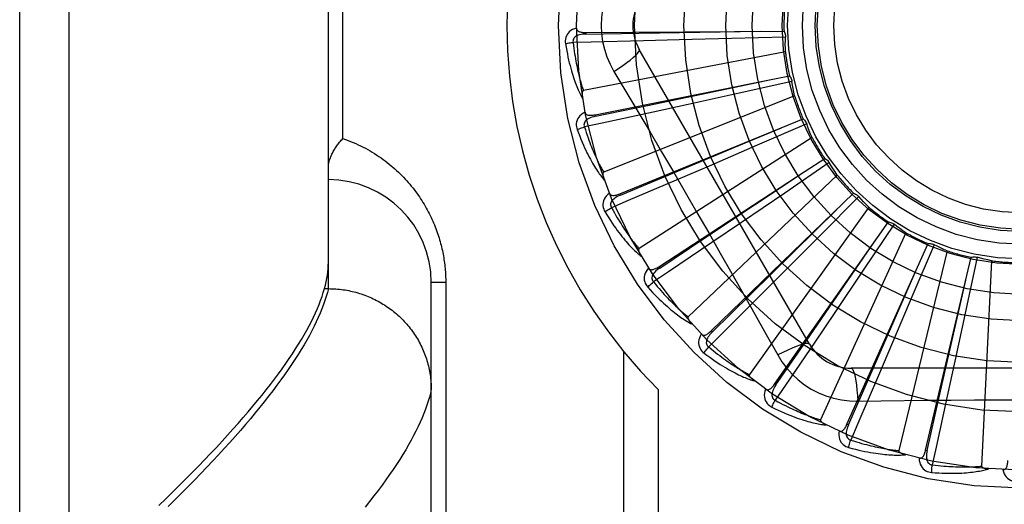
# Model space of a CAD drawing. Header units: inches. Extents: x 0 to 221, y 0 to 143.
# Tile 44 of 256: x 39.506 to 40.105, y 38.029 to 38.324. Entities that reach past the tile are written whole.
import ezdxf

# ---------------------------------------------------------------- set-up
doc = ezdxf.new("R2010")
doc.units = ezdxf.units.IN
doc.header["$LTSCALE"] = 12.142857
doc.header["$MEASUREMENT"] = 0
doc.linetypes.add('HIDDEN', pattern=[0.2, 0.1, -0.1])
doc.layers.add('LEFTHAND_DOOR_ASSEMBLY', color=7, linetype='CONTINUOUS')

msp = doc.modelspace()

# ---------------------------------------------------------------- linework, layer by layer
at = {"layer": 'LEFTHAND_DOOR_ASSEMBLY', "color": 8, "linetype": 'HIDDEN'}
for p, q in [((39.53647, 37.76402), (39.53647, 38.87716)), ((39.50647, 37.79341), (39.50647, 38.84777)), ((39.69397, 38.16056), (39.69397, 38.48062)), ((39.70275, 38.25184), (39.70275, 38.38934)), ((39.85041, 38.31625), (39.97076, 38.31706)), ((39.85041, 38.31625), (39.85042, 38.31529)), ((39.90709, 38.31174), (39.88534, 38.3112)), ((39.93887, 38.31257), (39.90709, 38.31174)), ((39.97166, 38.31349), (39.93887, 38.31257)), ((39.97161, 38.3046), (39.84889, 38.28095)), ((39.98627, 38.12684), (39.88282, 38.30601)), ((39.86748, 38.29255), (39.87474, 38.28038)), ((39.85601, 38.26626), (39.97403, 38.28983)), ((39.97559, 38.2865), (39.94357, 38.27939)), ((39.94357, 38.27939), (39.91252, 38.27256)), ((39.97722, 38.27776), (39.86121, 38.23131)), ((39.91252, 38.27256), (39.89127, 38.26791)), ((39.85601, 38.26626), (39.8562, 38.26532)), ((39.87097, 38.21824), (39.9824, 38.26372)), ((39.94964, 38.25013), (39.96925, 38.25837)), ((39.98456, 38.26074), (39.95447, 38.2477)), ((39.87134, 38.21735), (39.94964, 38.25013)), ((39.98782, 38.25246), (39.88269, 38.1849)), ((39.95447, 38.2477), (39.92527, 38.23511)), ((39.98361, 38.23188), (39.99556, 38.23966)), ((39.89475, 38.17391), (39.98361, 38.23188)), ((39.92527, 38.23511), (39.90528, 38.22653)), ((39.99824, 38.23714), (39.97116, 38.21864)), ((40.00301, 38.22963), (39.91256, 38.14339)), ((39.87097, 38.21824), (39.87134, 38.21735)), ((39.92649, 38.13488), (40.01303, 38.21852)), ((39.97116, 38.21864), (39.94488, 38.20076)), ((40.01614, 38.21656), (39.99305, 38.19327)), ((40.02225, 38.21009), (39.94976, 38.10829)), ((39.94488, 38.20076), (39.92687, 38.18855)), ((39.96504, 38.10257), (40.03419, 38.20108)), ((40.03762, 38.19974), (40.01935, 38.1725)), ((39.99305, 38.19327), (39.97063, 38.17073)), ((40.04483, 38.19454), (39.99292, 38.08086)), ((40.00901, 38.07814), (40.05827, 38.18795)), ((40.06189, 38.18728), (40.04911, 38.15708)), ((40.06996, 38.18354), (40.0405, 38.06209)), ((40.05681, 38.06247), (40.0844, 38.17962)), ((40.08808, 38.17964), (40.08124, 38.14757)), ((39.89475, 38.17391), (39.89528, 38.17311)), ((40.01935, 38.1725), (40.0016, 38.14612)), ((40.09671, 38.1775), (40.09076, 38.05267)), ((39.97063, 38.17073), (39.95526, 38.15534)), ((39.69091, 38.15823), (39.6916, 38.16056)), ((39.6916, 38.16056), (39.69397, 38.16056)), ((39.69397, 38.16056), (39.69511, 38.16055)), ((39.76525, 38.16434), (39.75647, 38.16434)), ((39.75647, 37.82398), (39.75647, 38.16434)), ((39.76525, 38.16434), (39.76525, 37.88309)), ((40.04911, 38.15708), (40.03667, 38.12782)), ((40.0016, 38.14612), (39.98942, 38.1281)), ((40.08124, 38.14757), (40.07456, 38.11649)), ((39.92649, 38.13488), (39.92716, 38.13419)), ((40.03667, 38.12782), (40.02812, 38.10782)), ((39.87318, 38.12261), (39.87318, 37.85059)), ((40.21841, 38.11226), (40.01153, 38.11226)), ((40.07456, 38.11649), (40.06996, 38.09523)), ((39.96504, 38.10257), (39.96583, 38.10202)), ((39.89439, 38.09922), (39.89439, 37.85059)), ((40.01551, 38.09224), (40.02968, 38.09245)), ((40.00901, 38.07814), (40.00989, 38.07775)), ((40.05681, 38.06247), (40.05775, 38.06225))]:
    msp.add_line(p, q, dxfattribs=at)
for points in [[(39.86748, 38.34863), (39.86513, 38.34428), (39.8632, 38.33975), (39.86169, 38.33508), (39.8606, 38.3303), (39.85995, 38.32546), (39.85973, 38.32059)], [(39.8447, 38.31894), (39.84341, 38.31852), (39.84226, 38.318), (39.84124, 38.31739), (39.84035, 38.31669), (39.8396, 38.31591), (39.839, 38.31506), (39.83853, 38.31414), (39.8382, 38.31318), (39.838, 38.31221), (39.83791, 38.31126), (39.83791, 38.31036), (39.83801, 38.30951)], [(39.85042, 38.31529), (39.84938, 38.31525), (39.8484, 38.31517), (39.84748, 38.31503), (39.84661, 38.31485), (39.84581, 38.31461), (39.84507, 38.31432), (39.84441, 38.31397), (39.84383, 38.31356), (39.84335, 38.31309), (39.84299, 38.31257), (39.84274, 38.312), (39.84259, 38.3114), (39.84256, 38.31081), (39.84263, 38.31023)], [(39.8447, 38.31895), (39.84475, 38.31849), (39.84488, 38.31807), (39.84509, 38.31771), (39.84536, 38.31739), (39.84569, 38.31712), (39.84608, 38.3169), (39.84651, 38.31672), (39.84698, 38.31658), (39.84749, 38.31646), (39.84803, 38.31638), (39.84859, 38.31632), (39.84918, 38.31628), (39.84978, 38.31625), (39.85041, 38.31625)], [(39.85042, 38.31529), (39.88268, 38.31579), (39.95656, 38.31698)], [(39.85973, 38.32059), (39.85995, 38.31571), (39.8606, 38.31088), (39.86169, 38.3061), (39.8632, 38.30143), (39.86513, 38.29691), (39.86748, 38.29255)], [(39.97076, 38.31706), (39.97105, 38.31651), (39.97128, 38.31594), (39.97146, 38.31534), (39.97158, 38.31472), (39.97165, 38.31411), (39.97166, 38.31349)], [(39.83801, 38.30951), (39.83862, 38.30963), (39.83931, 38.30976), (39.84007, 38.30988), (39.84089, 38.31), (39.84175, 38.31012), (39.84263, 38.31023)], [(39.83801, 38.30951), (39.83837, 38.30731), (39.83875, 38.30521), (39.83914, 38.30321), (39.83953, 38.3013), (39.83994, 38.29949), (39.84035, 38.29776), (39.84076, 38.29611), (39.84118, 38.29454), (39.8416, 38.29305), (39.84202, 38.29162), (39.84245, 38.29027), (39.84286, 38.28897), (39.84328, 38.28774), (39.84369, 38.28657), (39.8441, 38.28545), (39.84451, 38.28438), (39.84491, 38.28336), (39.84531, 38.2824), (39.84571, 38.28148), (39.8461, 38.28061), (39.84649, 38.27978), (39.84688, 38.279), (39.84726, 38.27825), (39.84763, 38.27754), (39.848, 38.27687), (39.84836, 38.27623)], [(39.88534, 38.3112), (39.85367, 38.31047), (39.84263, 38.31023)], [(39.84263, 38.31023), (39.84285, 38.30839), (39.84308, 38.30663), (39.84332, 38.30495), (39.84356, 38.30334), (39.8438, 38.30179), (39.84405, 38.30032), (39.84431, 38.2989), (39.84456, 38.29755), (39.84482, 38.29626), (39.84507, 38.29502), (39.84533, 38.29383), (39.84559, 38.29269), (39.84584, 38.2916), (39.84609, 38.29055), (39.84634, 38.28955), (39.84659, 38.28859), (39.84683, 38.28767), (39.84707, 38.28679), (39.84731, 38.28595), (39.84755, 38.28514), (39.84778, 38.28436), (39.84801, 38.28362), (39.84823, 38.28291), (39.84846, 38.28223), (39.84868, 38.28157), (39.84889, 38.28095)], [(39.97161, 38.3046), (39.97157, 38.30683), (39.97156, 38.30905), (39.97159, 38.31127), (39.97166, 38.31349)], [(39.86748, 38.29255), (39.87031, 38.29441), (39.87294, 38.29622), (39.87529, 38.29792), (39.87736, 38.29953), (39.87917, 38.30103), (39.88065, 38.30239), (39.88178, 38.30359), (39.88253, 38.30461), (39.88288, 38.30542), (39.88282, 38.30601)], [(39.8562, 38.26532), (39.88779, 38.27191), (39.9601, 38.28707)], [(39.97403, 38.28983), (39.97442, 38.28935), (39.97476, 38.28883), (39.97505, 38.28827), (39.97529, 38.28769), (39.97547, 38.2871), (39.97559, 38.2865)], [(39.97722, 38.27776), (39.97676, 38.27994), (39.97634, 38.28212), (39.97595, 38.28431), (39.97559, 38.2865)], [(39.84889, 38.28095), (39.84873, 38.28089), (39.8486, 38.28079), (39.84849, 38.28065), (39.84839, 38.28048), (39.84832, 38.2803), (39.84826, 38.2801), (39.84822, 38.27989), (39.84818, 38.27967), (39.84816, 38.27944), (39.84814, 38.27919), (39.84813, 38.27894), (39.84813, 38.27868), (39.84813, 38.27841), (39.84814, 38.27813), (39.84816, 38.27785), (39.84819, 38.27755), (39.84822, 38.27724), (39.84826, 38.27692), (39.8483, 38.27659), (39.84836, 38.27624)], [(39.87474, 38.28038), (39.88917, 38.256), (39.89639, 38.24376), (39.90359, 38.23148), (39.91076, 38.21919), (39.91789, 38.20687), (39.925, 38.19453), (39.93206, 38.18217), (39.9391, 38.16979)], [(39.8499, 38.26783), (39.84871, 38.26716), (39.84768, 38.26644), (39.84679, 38.26564), (39.84605, 38.26479), (39.84547, 38.26389), (39.84503, 38.26293), (39.84475, 38.26194), (39.8446, 38.26094), (39.84459, 38.25995), (39.84468, 38.25899), (39.84485, 38.25811), (39.84511, 38.25729)], [(39.89127, 38.26791), (39.86031, 38.26121), (39.84951, 38.25888)], [(39.8499, 38.26783), (39.85003, 38.26739), (39.85023, 38.267), (39.85051, 38.26668), (39.85084, 38.26642), (39.85122, 38.26622), (39.85163, 38.26608), (39.85209, 38.26598), (39.85258, 38.26593), (39.85311, 38.26592), (39.85365, 38.26594), (39.85422, 38.26598), (39.8548, 38.26606), (39.8554, 38.26615), (39.85601, 38.26626)], [(39.8562, 38.26532), (39.85519, 38.26509), (39.85424, 38.26482), (39.85336, 38.26451), (39.85255, 38.26417), (39.8518, 38.26378), (39.85114, 38.26335), (39.85055, 38.26288), (39.85006, 38.26237), (39.84968, 38.26182), (39.84942, 38.26124), (39.84928, 38.26063), (39.84926, 38.26002), (39.84933, 38.25943), (39.84951, 38.25887)], [(39.9824, 38.26372), (39.98287, 38.26331), (39.9833, 38.26287), (39.98369, 38.26238), (39.98404, 38.26185), (39.98432, 38.26131), (39.98456, 38.26074)], [(39.84511, 38.25729), (39.84569, 38.25753), (39.84634, 38.25778), (39.84707, 38.25805), (39.84784, 38.25833), (39.84867, 38.2586), (39.84951, 38.25888)], [(39.84511, 38.25729), (39.84589, 38.2552), (39.84665, 38.25321), (39.84741, 38.25132), (39.84816, 38.24952), (39.8489, 38.24782), (39.84963, 38.2462), (39.85035, 38.24466), (39.85106, 38.2432), (39.85175, 38.24181), (39.85244, 38.24049), (39.85311, 38.23924), (39.85377, 38.23805), (39.85441, 38.23692), (39.85504, 38.23584), (39.85565, 38.23482), (39.85625, 38.23385), (39.85684, 38.23293), (39.85741, 38.23205), (39.85798, 38.23123), (39.85853, 38.23045), (39.85907, 38.22971), (39.85959, 38.22901), (39.86011, 38.22835), (39.86061, 38.22773), (39.8611, 38.22714), (39.86158, 38.22658)], [(39.84951, 38.25888), (39.85008, 38.25711), (39.85063, 38.25543), (39.85119, 38.25382), (39.85173, 38.25228), (39.85226, 38.25082), (39.85279, 38.24941), (39.8533, 38.24807), (39.85381, 38.24679), (39.85431, 38.24557), (39.85479, 38.2444), (39.85527, 38.24328), (39.85573, 38.24221), (39.85619, 38.24119), (39.85663, 38.24021), (39.85707, 38.23928), (39.85749, 38.23838), (39.85791, 38.23752), (39.85831, 38.2367), (39.8587, 38.23592), (39.85909, 38.23517), (39.85946, 38.23445), (39.85983, 38.23377), (39.86019, 38.23311), (39.86053, 38.23248), (39.86087, 38.23188), (39.86121, 38.23131)], [(39.98782, 38.25246), (39.98695, 38.25452), (39.98612, 38.25658), (39.98532, 38.25865), (39.98456, 38.26074)], [(39.69397, 38.23424), (39.69397, 38.23464), (39.69399, 38.23505), (39.69403, 38.23547), (39.69408, 38.2359), (39.69414, 38.23635), (39.69422, 38.2368), (39.69432, 38.23726), (39.69443, 38.23772), (39.69455, 38.2382), (39.69469, 38.23869), (39.69485, 38.23918), (39.69502, 38.23969), (39.69521, 38.2402), (39.69542, 38.24071), (39.69564, 38.24124), (39.69587, 38.24177), (39.69613, 38.2423), (39.6964, 38.24284), (39.69668, 38.24339), (39.69699, 38.24394), (39.6973, 38.2445), (39.69764, 38.24505), (39.69799, 38.24561), (39.69835, 38.24618), (39.69873, 38.24674), (39.69912, 38.24731), (39.69953, 38.24788), (39.69995, 38.24845), (39.70039, 38.24902), (39.70083, 38.24958), (39.7013, 38.25015), (39.70177, 38.25072), (39.70226, 38.25128), (39.70275, 38.25184)], [(39.70275, 38.25184), (39.70435, 38.25128), (39.70593, 38.25068), (39.7075, 38.25007), (39.70904, 38.24942), (39.71057, 38.24876), (39.71208, 38.24807), (39.71356, 38.24735), (39.71503, 38.24662), (39.71647, 38.24586), (39.7179, 38.24508), (39.7193, 38.24428), (39.72068, 38.24346), (39.72204, 38.24262), (39.72337, 38.24176), (39.72468, 38.24089), (39.72597, 38.24), (39.72724, 38.23909), (39.72848, 38.23817), (39.7297, 38.23723), (39.7309, 38.23628), (39.73207, 38.23531), (39.73322, 38.23434), (39.73435, 38.23335), (39.73545, 38.23235), (39.73653, 38.23133), (39.73759, 38.23031), (39.73863, 38.22928), (39.73964, 38.22824), (39.74062, 38.22719), (39.74159, 38.22613), (39.74253, 38.22507), (39.74345, 38.22399), (39.74435, 38.22291), (39.74522, 38.22183), (39.74607, 38.22074), (39.7469, 38.21964), (39.74771, 38.21854), (39.7485, 38.21743), (39.74927, 38.21632), (39.75001, 38.2152), (39.75074, 38.21409), (39.75144, 38.21296), (39.75213, 38.21184), (39.75279, 38.21071), (39.75344, 38.20958), (39.75406, 38.20845), (39.75467, 38.20731), (39.75525, 38.20618), (39.75582, 38.20504), (39.75637, 38.2039), (39.7569, 38.20276), (39.75741, 38.20162), (39.7579, 38.20048), (39.75838, 38.19933), (39.75884, 38.1982), (39.75927, 38.19706), (39.7597, 38.19592), (39.7601, 38.19479), (39.76048, 38.19366), (39.76085, 38.19254), (39.7612, 38.19142), (39.76154, 38.1903), (39.76185, 38.18919), (39.76216, 38.18808), (39.76244, 38.18698), (39.76271, 38.18588), (39.76297, 38.18478), (39.76321, 38.18369), (39.76343, 38.1826), (39.76365, 38.18152), (39.76384, 38.18043), (39.76403, 38.17935), (39.7642, 38.17827), (39.76436, 38.1772), (39.7645, 38.17612), (39.76463, 38.17505), (39.76475, 38.17398), (39.76486, 38.17291), (39.76495, 38.17184), (39.76503, 38.17078), (39.7651, 38.16972), (39.76515, 38.16866), (39.7652, 38.16759), (39.76523, 38.16651), (39.76525, 38.16543), (39.76525, 38.16434)], [(39.99556, 38.23966), (39.9961, 38.23935), (39.99661, 38.23899), (39.99708, 38.23859), (39.99752, 38.23814), (39.9979, 38.23766), (39.99824, 38.23714)], [(39.89528, 38.17311), (39.92215, 38.19097), (39.98365, 38.23191)], [(40.00301, 38.22963), (40.00177, 38.23148), (40.00057, 38.23335), (39.99939, 38.23524), (39.99824, 38.23714)], [(39.86121, 38.23131), (39.86106, 38.23122), (39.86094, 38.23109), (39.86086, 38.23094), (39.8608, 38.23076), (39.86076, 38.23057), (39.86075, 38.23036), (39.86074, 38.23014), (39.86075, 38.22992), (39.86077, 38.22969), (39.8608, 38.22944), (39.86083, 38.22919), (39.86088, 38.22894), (39.86094, 38.22867), (39.861, 38.2284), (39.86107, 38.22813), (39.86115, 38.22784), (39.86124, 38.22754), (39.86134, 38.22724), (39.86144, 38.22695), (39.86154, 38.22667)], [(39.90528, 38.22653), (39.87615, 38.21408), (39.86599, 38.20975)], [(39.86467, 38.21861), (39.86364, 38.21774), (39.86276, 38.21683), (39.86203, 38.21588), (39.86147, 38.21491), (39.86107, 38.21391), (39.86082, 38.21289), (39.86073, 38.21186), (39.86078, 38.21085), (39.86095, 38.20987), (39.86123, 38.20895), (39.86156, 38.20812), (39.86197, 38.20736)], [(39.86467, 38.21862), (39.86489, 38.21821), (39.86516, 38.21787), (39.86549, 38.21761), (39.86586, 38.21742), (39.86627, 38.21729), (39.86671, 38.21723), (39.86718, 38.21722), (39.86767, 38.21726), (39.86818, 38.21735), (39.86872, 38.21747), (39.86926, 38.21762), (39.86982, 38.2178), (39.87039, 38.21801), (39.87097, 38.21824)], [(39.87134, 38.21735), (39.87039, 38.21693), (39.86951, 38.21648), (39.8687, 38.21602), (39.86797, 38.21552), (39.86731, 38.215), (39.86674, 38.21446), (39.86625, 38.21388), (39.86586, 38.21329), (39.8656, 38.21268), (39.86545, 38.21206), (39.86543, 38.21144), (39.86552, 38.21083), (39.86571, 38.21027), (39.86599, 38.20975)], [(40.01303, 38.21852), (40.01362, 38.21832), (40.01419, 38.21807), (40.01473, 38.21776), (40.01525, 38.2174), (40.01571, 38.217), (40.01614, 38.21656)], [(40.02225, 38.21009), (40.02068, 38.21167), (40.01914, 38.21328), (40.01763, 38.21491), (40.01614, 38.21656)], [(39.86197, 38.20736), (39.86249, 38.20771), (39.86308, 38.20808), (39.86374, 38.20848), (39.86446, 38.2089), (39.86521, 38.20933), (39.86599, 38.20975)], [(39.86599, 38.20975), (39.86688, 38.20813), (39.86774, 38.20658), (39.86859, 38.20511), (39.86941, 38.2037), (39.87021, 38.20236), (39.871, 38.20108), (39.87176, 38.19986), (39.87249, 38.1987), (39.87321, 38.19759), (39.87391, 38.19654), (39.87459, 38.19553), (39.87525, 38.19457), (39.87589, 38.19365), (39.87651, 38.19277), (39.87712, 38.19194), (39.8777, 38.19114), (39.87827, 38.19038), (39.87882, 38.18965), (39.87936, 38.18895), (39.87988, 38.18829), (39.88038, 38.18765), (39.88087, 38.18705), (39.88135, 38.18647), (39.88181, 38.18592), (39.88225, 38.1854), (39.88269, 38.1849)], [(39.92716, 38.13419), (39.95017, 38.15682), (40.00281, 38.20867)], [(39.86197, 38.20736), (39.86312, 38.20546), (39.86425, 38.20365), (39.86536, 38.20194), (39.86643, 38.20032), (39.86748, 38.19878), (39.8685, 38.19733), (39.8695, 38.19595), (39.87047, 38.19465), (39.87142, 38.19342), (39.87234, 38.19226), (39.87324, 38.19115), (39.87411, 38.19011), (39.87495, 38.18912), (39.87577, 38.18818), (39.87657, 38.18729), (39.87734, 38.18645), (39.87809, 38.18566), (39.87882, 38.18491), (39.87953, 38.18421), (39.88022, 38.18355), (39.88089, 38.18292), (39.88154, 38.18234), (39.88217, 38.18179), (39.88278, 38.18127), (39.88337, 38.18078), (39.88395, 38.18032)], [(40.03419, 38.20108), (40.03481, 38.20099), (40.03541, 38.20085), (40.036, 38.20065), (40.03658, 38.20039), (40.03711, 38.20009), (40.03762, 38.19974)], [(40.04483, 38.19454), (40.043, 38.1958), (40.04118, 38.19708), (40.03939, 38.1984), (40.03762, 38.19974)], [(39.88269, 38.1849), (39.88256, 38.18478), (39.88247, 38.18464), (39.88242, 38.18447), (39.8824, 38.18428), (39.8824, 38.18408), (39.88242, 38.18388), (39.88245, 38.18367), (39.8825, 38.18345), (39.88256, 38.18322), (39.88264, 38.18299), (39.88272, 38.18275), (39.88282, 38.18251), (39.88292, 38.18226), (39.88304, 38.18201), (39.88316, 38.18175), (39.88329, 38.18148), (39.88344, 38.18121), (39.88359, 38.18092), (39.88376, 38.18063), (39.88394, 38.18033)], [(39.92687, 38.18855), (39.90062, 38.17081), (39.89146, 38.16464)], [(39.96583, 38.10202), (39.98414, 38.12859), (40.02602, 38.18946)], [(40.05827, 38.18795), (40.05889, 38.18798), (40.05951, 38.18796), (40.06013, 38.18787), (40.06074, 38.18773), (40.06132, 38.18753), (40.06189, 38.18728)], [(40.06996, 38.18354), (40.06792, 38.18443), (40.06589, 38.18535), (40.06388, 38.1863), (40.06189, 38.18728)], [(40.0844, 38.17962), (40.085, 38.17977), (40.08561, 38.17986), (40.08624, 38.17989), (40.08687, 38.17987), (40.08748, 38.17978), (40.08808, 38.17964)], [(40.09671, 38.1775), (40.09453, 38.17799), (40.09237, 38.17851), (40.09022, 38.17906), (40.08808, 38.17964)], [(39.6916, 38.16056), (39.69215, 38.16269), (39.69264, 38.16477), (39.69304, 38.16682), (39.69338, 38.16884), (39.69364, 38.17082), (39.69382, 38.17276), (39.69393, 38.17467), (39.69397, 38.17654)], [(39.8885, 38.17309), (39.88764, 38.17203), (39.88695, 38.17097), (39.88642, 38.16991), (39.88605, 38.16884), (39.88585, 38.16778), (39.8858, 38.16674), (39.8859, 38.16571), (39.88614, 38.16473), (39.8865, 38.1638), (39.88694, 38.16295), (39.88743, 38.16219), (39.88797, 38.16153)], [(39.88849, 38.17309), (39.88878, 38.17273), (39.88911, 38.17245), (39.88949, 38.17226), (39.88989, 38.17214), (39.89031, 38.17209), (39.89076, 38.17211), (39.89122, 38.1722), (39.89169, 38.17233), (39.89218, 38.17251), (39.89268, 38.17273), (39.89319, 38.17298), (39.8937, 38.17327), (39.89423, 38.17357), (39.89475, 38.17391)], [(39.89528, 38.1731), (39.89443, 38.17251), (39.89365, 38.17191), (39.89294, 38.1713), (39.89232, 38.17068), (39.89177, 38.17004), (39.89131, 38.1694), (39.89094, 38.16874), (39.89067, 38.16809), (39.89053, 38.16744), (39.8905, 38.1668), (39.8906, 38.16618), (39.8908, 38.16561), (39.89109, 38.16509), (39.89146, 38.16463)], [(40.00989, 38.07775), (40.02284, 38.1073), (40.05244, 38.175)], [(39.9391, 38.16979), (39.95307, 38.14504), (39.96001, 38.1327), (39.96694, 38.12028)], [(40.05775, 38.06225), (40.06487, 38.09372), (40.08112, 38.1658)], [(39.69397, 38.16056), (39.69336, 38.1582), (39.69266, 38.15579), (39.69188, 38.15334), (39.691, 38.15085), (39.69004, 38.14831), (39.68899, 38.14573), (39.68786, 38.14311), (39.68663, 38.14044), (39.68532, 38.13773), (39.68392, 38.13498), (39.68243, 38.13218), (39.68085, 38.12934), (39.67919, 38.12646), (39.67744, 38.12353), (39.67559, 38.12056), (39.67366, 38.11754), (39.67164, 38.11448), (39.66954, 38.11138), (39.66734, 38.10823), (39.66506, 38.10504), (39.66268, 38.10181), (39.66022, 38.09853), (39.65767, 38.09521), (39.65503, 38.09185), (39.6523, 38.08844), (39.64949, 38.08499), (39.64658, 38.0815), (39.64359, 38.07796), (39.6405, 38.07438), (39.63733, 38.07076), (39.63407, 38.06709), (39.63072, 38.06338), (39.62728, 38.05963), (39.62375, 38.05584), (39.62014, 38.052), (39.61643, 38.04812), (39.61264, 38.0442), (39.60876, 38.04024), (39.60479, 38.03624), (39.60073, 38.03219), (39.59658, 38.0281)], [(39.69511, 38.16055), (39.69624, 38.16052), (39.69736, 38.16047), (39.69849, 38.1604), (39.69961, 38.16031), (39.70074, 38.1602), (39.70186, 38.16007), (39.70298, 38.15992), (39.70409, 38.15976), (39.7052, 38.15957), (39.70631, 38.15936), (39.70741, 38.15913), (39.70851, 38.15888), (39.70961, 38.15862), (39.7107, 38.15833), (39.71178, 38.15803), (39.71286, 38.1577), (39.71393, 38.15736), (39.715, 38.15699), (39.71606, 38.15661), (39.71711, 38.15621), (39.71815, 38.1558), (39.71919, 38.15536), (39.72022, 38.1549), (39.72124, 38.15443), (39.72225, 38.15394), (39.72325, 38.15343), (39.72424, 38.1529), (39.72523, 38.15236), (39.7262, 38.1518), (39.72716, 38.15122), (39.72811, 38.15063), (39.72905, 38.15001), (39.72998, 38.14939), (39.73089, 38.14874), (39.7318, 38.14808), (39.73269, 38.1474), (39.73357, 38.14671), (39.73443, 38.146), (39.73529, 38.14528), (39.73613, 38.14454), (39.73695, 38.14379), (39.73777, 38.14302), (39.73856, 38.14224), (39.73935, 38.14145), (39.74011, 38.14064), (39.74087, 38.13982), (39.74161, 38.13898), (39.74233, 38.13813), (39.74304, 38.13727), (39.74373, 38.1364), (39.7444, 38.13551), (39.74506, 38.13461), (39.7457, 38.13371), (39.74633, 38.13279), (39.74693, 38.13185), (39.74752, 38.13091), (39.7481, 38.12996), (39.74865, 38.129), (39.74919, 38.12803), (39.74971, 38.12705), (39.75021, 38.12606), (39.75069, 38.12506), (39.75116, 38.12405), (39.7516, 38.12304), (39.75203, 38.12201), (39.75244, 38.12098), (39.75283, 38.11995), (39.7532, 38.1189), (39.75355, 38.11785), (39.75388, 38.1168), (39.75419, 38.11574), (39.75448, 38.11467), (39.75475, 38.1136), (39.75501, 38.11252), (39.75524, 38.11144), (39.75545, 38.11035), (39.75564, 38.10927), (39.75582, 38.10817), (39.75597, 38.10708), (39.7561, 38.10598), (39.75621, 38.10488), (39.7563, 38.10378), (39.75638, 38.10268), (39.75643, 38.10158), (39.75646, 38.10047), (39.75647, 38.09937)], [(39.88797, 38.16153), (39.88841, 38.16196), (39.88893, 38.16245), (39.8895, 38.16296), (39.89012, 38.16351), (39.89078, 38.16407), (39.89146, 38.16464)], [(39.88797, 38.16153), (39.88946, 38.15988), (39.89092, 38.15831), (39.89232, 38.15684), (39.89369, 38.15545), (39.89501, 38.15415), (39.89629, 38.15291), (39.89753, 38.15175), (39.89873, 38.15066), (39.89989, 38.14963), (39.90101, 38.14866), (39.9021, 38.14774), (39.90315, 38.14688), (39.90417, 38.14607), (39.90515, 38.14531), (39.9061, 38.14458), (39.90702, 38.14391), (39.90791, 38.14327), (39.90877, 38.14267), (39.9096, 38.14212), (39.9104, 38.1416), (39.91117, 38.14111), (39.91192, 38.14066), (39.91264, 38.14024), (39.91334, 38.13984), (39.91402, 38.13948), (39.91467, 38.13914)], [(39.89146, 38.16464), (39.89264, 38.16321), (39.89379, 38.16185), (39.8949, 38.16056), (39.89597, 38.15934), (39.89701, 38.15818), (39.89802, 38.15707), (39.899, 38.15602), (39.89994, 38.15502), (39.90086, 38.15406), (39.90175, 38.15316), (39.9026, 38.1523), (39.90343, 38.15148), (39.90424, 38.1507), (39.90501, 38.14996), (39.90576, 38.14925), (39.90649, 38.14858), (39.90719, 38.14793), (39.90787, 38.14732), (39.90853, 38.14674), (39.90916, 38.14619), (39.90978, 38.14566), (39.91037, 38.14516), (39.91095, 38.14468), (39.91151, 38.14423), (39.91204, 38.1438), (39.91256, 38.14339)], [(39.59091, 38.02868), (39.59518, 38.03279), (39.59935, 38.03687), (39.60343, 38.04089), (39.60742, 38.04487), (39.61132, 38.04881), (39.61512, 38.0527), (39.61883, 38.05655), (39.62246, 38.06034), (39.62599, 38.0641), (39.62942, 38.06781), (39.63277, 38.07147), (39.63603, 38.07509), (39.63919, 38.07866), (39.64227, 38.08219), (39.64525, 38.08567), (39.64815, 38.0891), (39.65095, 38.0925), (39.65367, 38.09584), (39.65629, 38.09914), (39.65882, 38.1024), (39.66127, 38.10561), (39.66363, 38.10878), (39.66589, 38.1119), (39.66807, 38.11498), (39.67016, 38.11801), (39.67216, 38.121), (39.67407, 38.12394), (39.67589, 38.12684), (39.67763, 38.1297), (39.67927, 38.13251), (39.68083, 38.13528), (39.6823, 38.138), (39.68368, 38.14068), (39.68498, 38.14332), (39.68619, 38.14591), (39.68731, 38.14846), (39.68834, 38.15097), (39.68928, 38.15343), (39.69014, 38.15585), (39.69091, 38.15823)], [(39.95526, 38.15534), (39.93284, 38.13295), (39.92501, 38.12515)], [(39.91256, 38.14339), (39.91246, 38.14325), (39.9124, 38.14309), (39.91238, 38.14292), (39.9124, 38.14273), (39.91243, 38.14254), (39.91249, 38.14234), (39.91257, 38.14214), (39.91266, 38.14193), (39.91276, 38.14172), (39.91288, 38.14151), (39.91301, 38.14129), (39.91315, 38.14107), (39.9133, 38.14085), (39.91345, 38.14062), (39.91362, 38.14039), (39.91381, 38.14015), (39.914, 38.13991), (39.9142, 38.13966), (39.91443, 38.1394), (39.91466, 38.13914)], [(39.9205, 38.13289), (39.91987, 38.1317), (39.91939, 38.13053), (39.91907, 38.12938), (39.91891, 38.12826), (39.91891, 38.12718), (39.91905, 38.12615), (39.91935, 38.12516), (39.91977, 38.12424), (39.9203, 38.1234), (39.92089, 38.12264), (39.92151, 38.12199), (39.92217, 38.12144)], [(39.9205, 38.1329), (39.92085, 38.1326), (39.92123, 38.13239), (39.92163, 38.13226), (39.92205, 38.13222), (39.92248, 38.13226), (39.92291, 38.13237), (39.92334, 38.13253), (39.92379, 38.13275), (39.92423, 38.13302), (39.92468, 38.13333), (39.92513, 38.13368), (39.92558, 38.13405), (39.92604, 38.13446), (39.92649, 38.13488)], [(39.92716, 38.13419), (39.92644, 38.13345), (39.92579, 38.13271), (39.92521, 38.13198), (39.92471, 38.13125), (39.92429, 38.13052), (39.92396, 38.1298), (39.92372, 38.12909), (39.92359, 38.12839), (39.92357, 38.12773), (39.92366, 38.1271), (39.92387, 38.12651), (39.92418, 38.12598), (39.92456, 38.12553), (39.92502, 38.12515)], [(39.92217, 38.12144), (39.92253, 38.12195), (39.92294, 38.12253), (39.92341, 38.12314), (39.92391, 38.12379), (39.92445, 38.12447), (39.92501, 38.12515)], [(39.92501, 38.12515), (39.92644, 38.12398), (39.92783, 38.12286), (39.92916, 38.12181), (39.93045, 38.12081), (39.93169, 38.11986), (39.93289, 38.11897), (39.93405, 38.11812), (39.93516, 38.11732), (39.93624, 38.11655), (39.93729, 38.11583), (39.93829, 38.11515), (39.93926, 38.1145), (39.9402, 38.11389), (39.9411, 38.11331), (39.94197, 38.11275), (39.94281, 38.11223), (39.94362, 38.11173), (39.94441, 38.11126), (39.94516, 38.11081), (39.94589, 38.11039), (39.94659, 38.10999), (39.94727, 38.10961), (39.94793, 38.10925), (39.94856, 38.10891), (39.94917, 38.10859), (39.94976, 38.10829)], [(39.98942, 38.1281), (39.97164, 38.10188), (39.96543, 38.09274)], [(39.98627, 38.12684), (39.98581, 38.12718), (39.98496, 38.12729), (39.98377, 38.12716), (39.98224, 38.12681), (39.98037, 38.12625), (39.97819, 38.12545), (39.97571, 38.12445), (39.97299, 38.12324), (39.97003, 38.12183), (39.96693, 38.12028)], [(39.92217, 38.12144), (39.92395, 38.1201), (39.92568, 38.11884), (39.92734, 38.11767), (39.92894, 38.11656), (39.93048, 38.11553), (39.93197, 38.11456), (39.93341, 38.11365), (39.93479, 38.1128), (39.93613, 38.11201), (39.93742, 38.11127), (39.93866, 38.11058), (39.93985, 38.10994), (39.94101, 38.10933), (39.94212, 38.10877), (39.94319, 38.10824), (39.94422, 38.10774), (39.94521, 38.10729), (39.94616, 38.10686), (39.94708, 38.10648), (39.94797, 38.10612), (39.94882, 38.10579), (39.94964, 38.10548), (39.95043, 38.10521), (39.95119, 38.10495), (39.95192, 38.10472), (39.95263, 38.10451)], [(39.96694, 38.12028), (39.96953, 38.11608), (39.97247, 38.11216), (39.97575, 38.10852), (39.97933, 38.1052), (39.9832, 38.1022), (39.98732, 38.09956), (39.99167, 38.0973), (39.9962, 38.09544), (40.00088, 38.094), (40.00568, 38.09297), (40.01056, 38.09239), (40.01551, 38.09224)], [(40.01153, 38.11226), (40.01205, 38.11203), (40.01256, 38.11135), (40.01305, 38.11025), (40.01352, 38.10876), (40.01396, 38.10686), (40.01436, 38.10457), (40.01473, 38.10192), (40.01505, 38.09895), (40.01531, 38.09569), (40.01551, 38.09224)], [(39.94976, 38.10829), (39.94968, 38.10813), (39.94965, 38.10797), (39.94967, 38.10779), (39.94972, 38.10761), (39.94979, 38.10742), (39.94989, 38.10724), (39.95, 38.10706), (39.95013, 38.10687), (39.95027, 38.10668), (39.95042, 38.1065), (39.95059, 38.10631), (39.95077, 38.10612), (39.95096, 38.10593), (39.95116, 38.10573), (39.95137, 38.10554), (39.95159, 38.10534), (39.95183, 38.10514), (39.95207, 38.10493), (39.95231, 38.10474), (39.95255, 38.10456)], [(40.02812, 38.10782), (40.01562, 38.0787), (40.01126, 38.06856)], [(39.95954, 38.09949), (39.95994, 38.09926), (39.96035, 38.09912), (39.96077, 38.09908), (39.96119, 38.09912), (39.9616, 38.09923), (39.962, 38.09942), (39.9624, 38.09967), (39.96279, 38.09997), (39.96318, 38.10032), (39.96356, 38.10071), (39.96394, 38.10113), (39.96431, 38.10158), (39.96468, 38.10206), (39.96504, 38.10257)], [(39.96583, 38.10202), (39.96526, 38.10115), (39.96476, 38.10031), (39.96433, 38.09948), (39.96398, 38.09867), (39.96371, 38.09787), (39.96352, 38.0971), (39.96342, 38.09636), (39.96342, 38.09565), (39.96353, 38.09499), (39.96374, 38.09439), (39.96406, 38.09385), (39.96446, 38.09339), (39.96492, 38.09302), (39.96544, 38.09274)], [(39.75647, 38.09937), (39.75594, 38.09703), (39.75532, 38.09465), (39.75462, 38.09222), (39.75382, 38.08975), (39.75294, 38.08724), (39.75196, 38.08469), (39.7509, 38.08209), (39.74975, 38.07945), (39.7485, 38.07676), (39.74717, 38.07403), (39.74575, 38.07126), (39.74424, 38.06844), (39.74264, 38.06558), (39.74094, 38.06268), (39.73916, 38.05973), (39.73729, 38.05674), (39.73533, 38.0537), (39.73327, 38.05062), (39.73113, 38.0475), (39.7289, 38.04433), (39.72657, 38.04112), (39.72416, 38.03786), (39.72165, 38.03456), (39.71905, 38.03122), (39.71637, 38.02784)], [(39.95954, 38.09948), (39.95914, 38.09819), (39.95889, 38.09695), (39.9588, 38.09576), (39.95885, 38.09463), (39.95905, 38.09357), (39.95939, 38.09259), (39.95987, 38.09167), (39.96046, 38.09085), (39.96114, 38.09012), (39.96186, 38.08949), (39.96259, 38.08897), (39.96335, 38.08856)], [(40.06996, 38.09523), (40.0632, 38.06427), (40.06083, 38.05348)], [(39.96335, 38.08856), (39.9636, 38.08912), (39.9639, 38.08976), (39.96424, 38.09046), (39.96461, 38.09119), (39.96501, 38.09196), (39.96543, 38.09274)], [(39.96335, 38.08856), (39.96535, 38.08758), (39.96728, 38.08667), (39.96913, 38.08582), (39.97091, 38.08504), (39.97262, 38.08432), (39.97427, 38.08365), (39.97585, 38.08303), (39.97737, 38.08246), (39.97883, 38.08194), (39.98024, 38.08145), (39.98159, 38.08101), (39.98289, 38.0806), (39.98413, 38.08023), (39.98533, 38.07988), (39.98648, 38.07956), (39.98758, 38.07928), (39.98864, 38.07901), (39.98966, 38.07878), (39.99064, 38.07857), (39.99158, 38.07839), (39.99248, 38.07823), (39.99334, 38.07808), (39.99417, 38.07796), (39.99496, 38.07785), (39.99572, 38.07776), (39.99646, 38.07769)], [(39.96543, 38.09274), (39.96706, 38.09185), (39.96863, 38.09102), (39.97014, 38.09024), (39.97159, 38.0895), (39.97299, 38.0888), (39.97434, 38.08815), (39.97563, 38.08754), (39.97688, 38.08696), (39.97809, 38.08642), (39.97925, 38.08591), (39.98036, 38.08543), (39.98144, 38.08497), (39.98247, 38.08455), (39.98347, 38.08415), (39.98443, 38.08377), (39.98536, 38.08341), (39.98625, 38.08308), (39.9871, 38.08276), (39.98793, 38.08247), (39.98873, 38.08219), (39.98949, 38.08193), (39.99023, 38.08169), (39.99094, 38.08146), (39.99163, 38.08125), (39.99229, 38.08105), (39.99292, 38.08086)], [(40.02968, 38.09245), (40.05801, 38.09275), (40.07222, 38.09288), (40.08645, 38.09297), (40.10068, 38.09304), (40.11492, 38.09306), (40.12916, 38.09304), (40.14339, 38.09298), (40.15763, 38.09289)], [(39.99292, 38.08086), (39.99288, 38.08069), (39.99288, 38.08052), (39.99293, 38.08035), (39.99301, 38.08018), (39.99312, 38.08002), (39.99325, 38.07985), (39.99339, 38.07969), (39.99355, 38.07954), (39.99373, 38.07938), (39.99391, 38.07923), (39.99411, 38.07907), (39.99432, 38.07892), (39.99455, 38.07877), (39.99478, 38.07862), (39.99502, 38.07846), (39.99528, 38.07831), (39.99555, 38.07816), (39.99583, 38.078), (39.99613, 38.07785), (39.99644, 38.07769)], [(40.00419, 38.07407), (40.00463, 38.07392), (40.00506, 38.07386), (40.00548, 38.0739), (40.00588, 38.07402), (40.00626, 38.07421), (40.00662, 38.07447), (40.00696, 38.07478), (40.00729, 38.07515), (40.00761, 38.07557), (40.00791, 38.07603), (40.0082, 38.07651), (40.00848, 38.07703), (40.00875, 38.07757), (40.00901, 38.07814)], [(40.00989, 38.07774), (40.00949, 38.07679), (40.00916, 38.07586), (40.0089, 38.07496), (40.00871, 38.0741), (40.00859, 38.07327), (40.00856, 38.07248), (40.0086, 38.07173), (40.00873, 38.07103), (40.00896, 38.07041), (40.00928, 38.06986), (40.00969, 38.06939), (40.01018, 38.06901), (40.0107, 38.06874), (40.01126, 38.06855)], [(40.00419, 38.07406), (40.00405, 38.07271), (40.00404, 38.07145), (40.00417, 38.07027), (40.00443, 38.06917), (40.00483, 38.06817), (40.00535, 38.06726), (40.006, 38.06646), (40.00673, 38.06576), (40.00753, 38.06517), (40.00836, 38.06469), (40.00918, 38.06432), (40.01, 38.06406)], [(40.01, 38.06406), (40.01014, 38.06466), (40.01031, 38.06535), (40.01051, 38.06609), (40.01074, 38.06688), (40.01099, 38.06771), (40.01126, 38.06856)], [(40.01, 38.06406), (40.01215, 38.06347), (40.01422, 38.06294), (40.0162, 38.06247), (40.01809, 38.06203), (40.01991, 38.06165), (40.02165, 38.0613), (40.02332, 38.061), (40.02493, 38.06072), (40.02646, 38.06049), (40.02793, 38.06028), (40.02934, 38.0601), (40.03069, 38.05994), (40.03199, 38.05981), (40.03323, 38.0597), (40.03442, 38.0596), (40.03555, 38.05953), (40.03665, 38.05947), (40.03769, 38.05944), (40.03869, 38.05942), (40.03964, 38.05941), (40.04056, 38.05942), (40.04143, 38.05945), (40.04227, 38.05948), (40.04307, 38.05953), (40.04383, 38.05958), (40.04457, 38.05965)], [(40.01126, 38.06856), (40.01302, 38.068), (40.01472, 38.06747), (40.01635, 38.06699), (40.01791, 38.06654), (40.01942, 38.06612), (40.02087, 38.06574), (40.02226, 38.06538), (40.02359, 38.06505), (40.02488, 38.06474), (40.02611, 38.06446), (40.0273, 38.0642), (40.02844, 38.06396), (40.02954, 38.06374), (40.03059, 38.06353), (40.03161, 38.06334), (40.03258, 38.06317), (40.03352, 38.06301), (40.03442, 38.06286), (40.03529, 38.06273), (40.03612, 38.06261), (40.03693, 38.0625), (40.0377, 38.0624), (40.03844, 38.06231), (40.03915, 38.06223), (40.03984, 38.06216), (40.0405, 38.06209)], [(40.0405, 38.06209), (40.04049, 38.06192), (40.04052, 38.06176), (40.0406, 38.0616), (40.04071, 38.06145), (40.04085, 38.0613), (40.041, 38.06117), (40.04118, 38.06104), (40.04136, 38.06091), (40.04157, 38.06079), (40.04178, 38.06068), (40.042, 38.06056), (40.04224, 38.06045), (40.04249, 38.06035), (40.04274, 38.06024), (40.04301, 38.06014), (40.04329, 38.06004), (40.04359, 38.05994), (40.04389, 38.05984), (40.04418, 38.05975), (40.04447, 38.05968)], [(40.05285, 38.05756), (40.05331, 38.05749), (40.05374, 38.05752), (40.05414, 38.05764), (40.05452, 38.05783), (40.05485, 38.05809), (40.05516, 38.05841), (40.05544, 38.05879), (40.05569, 38.05921), (40.05592, 38.05968), (40.05613, 38.06018), (40.05632, 38.06072), (40.0565, 38.06128), (40.05666, 38.06186), (40.05681, 38.06247)], [(40.05775, 38.06225), (40.05754, 38.06123), (40.05739, 38.06026), (40.0573, 38.05933), (40.05728, 38.05845), (40.05732, 38.05761), (40.05743, 38.05682), (40.05762, 38.05609), (40.05788, 38.05544), (40.05822, 38.05487), (40.05864, 38.05439), (40.05914, 38.05401), (40.05968, 38.05373), (40.06025, 38.05355), (40.06083, 38.05348)], [(40.05285, 38.05756), (40.05296, 38.0562), (40.05319, 38.05496), (40.05354, 38.05382), (40.05401, 38.0528), (40.05459, 38.05189), (40.05528, 38.0511), (40.05606, 38.05043), (40.05692, 38.04988), (40.05781, 38.04945), (40.05872, 38.04914), (40.05959, 38.04893), (40.06044, 38.04883)], [(40.06044, 38.04883), (40.06047, 38.04945), (40.06051, 38.05015), (40.06056, 38.05092), (40.06064, 38.05174), (40.06073, 38.05261), (40.06083, 38.05348)], [(40.06083, 38.05348), (40.06267, 38.05327), (40.06443, 38.05307), (40.06612, 38.05291), (40.06775, 38.05276), (40.0693, 38.05264), (40.0708, 38.05253), (40.07223, 38.05245), (40.07361, 38.05238), (40.07493, 38.05232), (40.07619, 38.05228), (40.07741, 38.05224), (40.07857, 38.05222), (40.07969, 38.05221), (40.08077, 38.05221), (40.0818, 38.05222), (40.08279, 38.05223), (40.08374, 38.05225), (40.08465, 38.05228), (40.08553, 38.05231), (40.08637, 38.05235), (40.08718, 38.05239), (40.08796, 38.05244), (40.0887, 38.05249), (40.08942, 38.05255), (40.0901, 38.05261), (40.09076, 38.05267)], [(40.09076, 38.05267), (40.09079, 38.0525), (40.09085, 38.05234), (40.09096, 38.0522), (40.0911, 38.05208), (40.09126, 38.05196), (40.09144, 38.05186), (40.09163, 38.05176), (40.09184, 38.05168), (40.09206, 38.0516), (40.09229, 38.05152), (40.09253, 38.05146), (40.09279, 38.05139), (40.09305, 38.05133), (40.09332, 38.05128), (40.0936, 38.05123), (40.0939, 38.05118), (40.0942, 38.05114), (40.09453, 38.0511), (40.09486, 38.05107), (40.09522, 38.05104)], [(40.10375, 38.05055), (40.10421, 38.05058), (40.10463, 38.05069), (40.10501, 38.05088), (40.10534, 38.05114), (40.10562, 38.05146), (40.10586, 38.05183), (40.10606, 38.05225), (40.10623, 38.05272), (40.10636, 38.05322), (40.10647, 38.05375), (40.10656, 38.05431), (40.10663, 38.0549), (40.10668, 38.0555), (40.10671, 38.05613)], [(40.06044, 38.04883), (40.06267, 38.04866), (40.0648, 38.04853), (40.06683, 38.04844), (40.06878, 38.04837), (40.07063, 38.04834), (40.07241, 38.04833), (40.07411, 38.04834), (40.07573, 38.04838), (40.07728, 38.04844), (40.07877, 38.04851), (40.08019, 38.0486), (40.08154, 38.0487), (40.08284, 38.04882), (40.08408, 38.04894), (40.08526, 38.04907), (40.0864, 38.04922), (40.08748, 38.04937), (40.08851, 38.04953), (40.08949, 38.0497), (40.09043, 38.04988), (40.09133, 38.05006), (40.09218, 38.05025), (40.093, 38.05044), (40.09377, 38.05064), (40.09452, 38.05084), (40.09522, 38.05104)], [(40.10375, 38.05055), (40.10412, 38.04924), (40.10458, 38.04807), (40.10514, 38.04702), (40.10579, 38.0461), (40.10654, 38.04532), (40.10736, 38.04467), (40.10826, 38.04416), (40.1092, 38.04378), (40.11016, 38.04354), (40.11111, 38.0434), (40.11201, 38.04336), (40.11286, 38.04342)]]:
    msp.add_lwpolyline(points, dxfattribs=at)
for radius in [0.28125, 0.27028, 0.235, 0.205, 0.17959, 0.1635, 0.14525, 0.142, 0.133, 0.12525, 0.124, 0.114]:
    msp.add_circle((40.11497, 38.32059), radius, dxfattribs=at)
for centre, radius, start, end in [((40.11497, 38.32059), 0.3125, 134.89708, 225.10292), ((39.90808, 38.32059), 0.02917, 150, 210), ((40.11497, 38.32059), 0.14425, 175.45528, 181.40153), ((40.11497, 38.32059), 0.14425, 186.36437, 192.31062), ((40.11497, 38.32059), 0.14425, 197.27346, 203.21971), ((40.11497, 38.32059), 0.14425, 208.18255, 214.1288), ((39.69397, 38.16434), 0.0625, 0, 90), ((40.11497, 38.32059), 0.14425, 219.09165, 225.03789), ((40.11497, 38.32059), 0.14425, 230.00074, 235.94698), ((40.11497, 38.32059), 0.14425, 240.90983, 246.85607), ((40.11497, 38.32059), 0.14425, 251.81892, 257.76516), ((40.11497, 38.32059), 0.14425, 262.72801, 268.67426), ((40.01153, 38.14142), 0.02917, 210, 270)]:
    msp.add_arc(centre, radius, start, end, dxfattribs=at)

doc.saveas('drawing.dxf')
